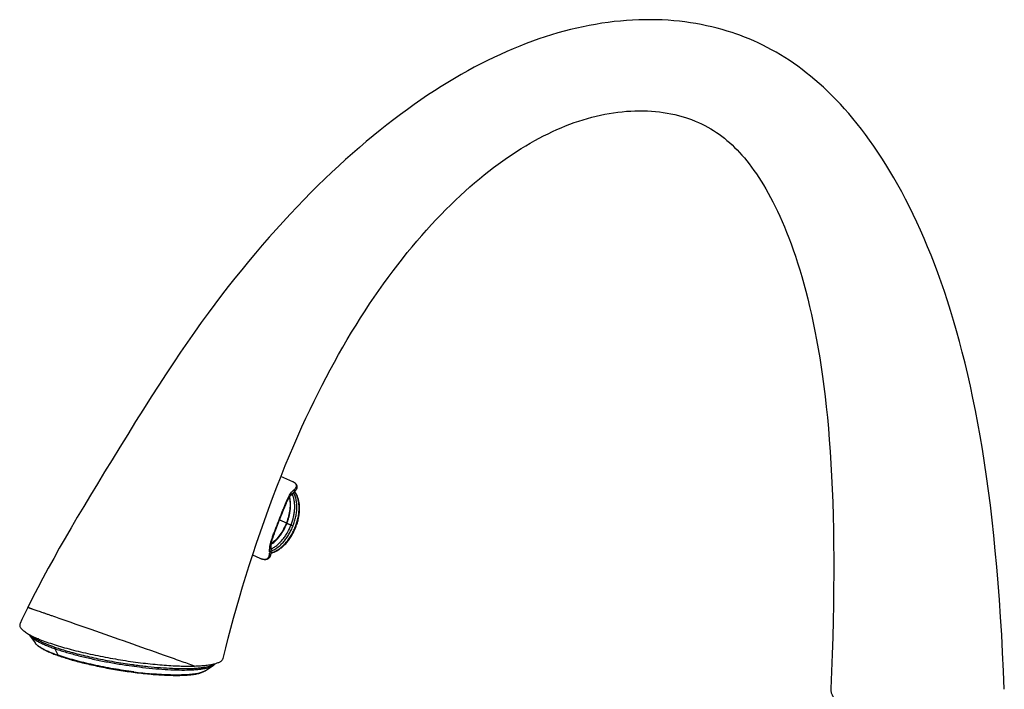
# Model space of a CAD drawing. Header units: millimetres. Extents: x -44 to 730, y -450 to 386.
# Tile 3 of 23: x 473 to 686, y -247 to -102. Entities that reach past the tile are written whole.
import ezdxf

# ---------------------------------------------------------------- set-up
doc = ezdxf.new("R2010")
doc.units = ezdxf.units.MM
doc.header["$LTSCALE"] = 23.1
doc.layers.get('0').update_dxf_attribs({"linetype": 'CONTINUOUS'})

msp = doc.modelspace()

# ---------------------------------------------------------------- linework, layer by layer
at = {"color": 7, "linetype": 'CONTINUOUS'}
for p, q in [((531.71, -201.8), (529.12, -200.64)), ((531.71, -201.8), (531.71, -201.8)), ((531.81, -204.21), (531.81, -204.21)), ((532.2, -203.82), (532.23, -203.78)), ((532.23, -203.78), (532.29, -203.69)), ((532.29, -203.69), (532.35, -203.62)), ((531.19, -204.74), (531.24, -204.67)), ((531.24, -204.68), (531.52, -204.45)), ((531.24, -204.67), (531.24, -204.67)), ((531.24, -204.68), (531.24, -204.67)), ((528.83, -210.03), (529.47, -208.41)), ((529.47, -208.41), (529.68, -207.89)), ((529.68, -207.89), (529.81, -207.54)), ((528.38, -211.19), (528.68, -210.42)), ((528.68, -210.42), (528.83, -210.03)), ((527.75, -212.84), (527.88, -212.48)), ((527.88, -212.48), (528.02, -212.12)), ((528.02, -212.12), (528.16, -211.76)), ((528.16, -211.76), (528.38, -211.19)), ((526.99, -216.17), (526.96, -215.8)), ((526.96, -215.83), (526.96, -215.83)), ((527.02, -216.41), (526.99, -216.17)), ((527.01, -217.13), (527.02, -217.01)), ((527.03, -216.53), (527.02, -216.41)), ((527.02, -217.01), (527.02, -216.92)), ((522.99, -217.6), (524.57, -218.31)), ((474.73, -234.98), (475.95, -236.67)), ((512.71, -242.7), (514.42, -241.54))]:
    msp.add_line(p, q, dxfattribs=at)
at = {"color": 9, "linetype": 'CONTINUOUS'}
for p, q in [((531.85, -204.17), (531.89, -204.05)), ((531.24, -204.68), (531.24, -204.68)), ((528.83, -210.03), (530.3, -210.69)), ((530.41, -210.75), (530.41, -210.75)), ((526.97, -215.83), (526.96, -215.8)), ((526.97, -215.83), (526.97, -215.83)), ((527.02, -216.43), (526.99, -216.54)), ((527.02, -216.43), (527.01, -216.41)), ((527.01, -217.15), (527.01, -217.15)), ((480.96, -239.32), (480.18, -237.88)), ((484.95, -239.3), (485.01, -239.32)), ((485.01, -239.32), (485.04, -239.33)), ((496.91, -241.32), (496.95, -241.32))]:
    msp.add_line(p, q, dxfattribs=at)
at = {"color": 7, "linetype": 'CONTINUOUS'}
for points in [[(627.52, -104.91), (626.68, -104.63), (625.61, -104.29), (624.53, -103.97), (623.43, -103.67), (622.31, -103.39), (621.18, -103.13), (620.03, -102.9), (618.87, -102.69), (617.69, -102.5), (616.5, -102.33), (615.29, -102.18), (614.07, -102.06), (612.84, -101.97), (611.59, -101.9), (610.33, -101.85), (609.06, -101.83), (607.78, -101.84), (606.48, -101.87), (605.17, -101.93), (603.86, -102.01), (602.53, -102.12), (601.19, -102.26), (599.85, -102.43), (598.5, -102.62), (597.16, -102.84), (595.8, -103.08), (594.45, -103.35), (593.1, -103.65), (591.74, -103.97), (590.38, -104.32), (589.02, -104.7), (587.65, -105.1), (586.28, -105.53), (584.91, -105.99), (583.53, -106.48), (582.15, -106.99), (580.76, -107.53), (579.37, -108.11), (577.97, -108.7), (576.57, -109.33), (575.17, -109.99), (573.76, -110.67), (572.34, -111.39), (570.92, -112.13), (569.5, -112.91), (568.07, -113.71), (566.63, -114.55), (565.19, -115.41), (563.74, -116.31), (562.29, -117.23), (560.84, -118.19), (559.38, -119.18), (557.92, -120.19), (556.45, -121.24), (554.98, -122.32), (553.51, -123.43), (552.03, -124.57), (550.55, -125.75), (549.06, -126.95), (547.58, -128.19), (546.09, -129.46), (544.59, -130.76), (543.1, -132.09), (541.61, -133.46), (540.11, -134.85), (538.61, -136.28), (537.11, -137.73), (535.61, -139.23), (534.11, -140.75), (532.6, -142.31), (531.1, -143.9), (529.59, -145.53), (528.08, -147.19), (526.58, -148.88), (525.08, -150.6), (523.59, -152.34), (522.11, -154.11), (520.64, -155.91), (519.17, -157.72), (517.72, -159.57), (516.26, -161.45), (514.81, -163.37), (513.35, -165.33), (511.88, -167.35), (510.4, -169.42), (508.9, -171.56), (507.39, -173.77), (505.85, -176.05), (504.28, -178.42), (502.69, -180.87), (501.05, -183.42), (499.38, -186.06), (497.68, -188.78), (495.97, -191.54), (494.27, -194.3), (492.6, -197.03), (490.98, -199.67), (489.42, -202.24), (487.91, -204.72), (486.46, -207.13), (485.07, -209.48), (483.73, -211.76), (482.43, -214), (481.17, -216.19), (479.96, -218.36), (478.77, -220.51), (477.63, -222.64), (476.51, -224.77), (475.41, -226.9), (474.36, -229.02)], [(685.56, -246.69), (685.39, -242.75), (685.2, -238.76), (684.99, -234.87), (684.76, -231.07), (684.5, -227.36), (684.23, -223.74), (683.93, -220.2), (683.61, -216.75), (683.28, -213.38), (682.92, -210.09), (682.54, -206.87), (682.14, -203.73), (681.71, -200.66), (681.27, -197.66), (680.81, -194.73), (680.33, -191.87), (679.83, -189.08), (679.31, -186.35), (678.78, -183.7), (678.22, -181.11), (677.65, -178.59), (677.07, -176.14), (676.47, -173.75), (675.86, -171.42), (675.23, -169.15), (674.59, -166.94), (673.94, -164.77), (673.27, -162.66), (672.59, -160.6), (671.89, -158.58), (671.18, -156.61), (670.46, -154.68), (669.72, -152.79), (668.97, -150.95), (668.21, -149.14), (667.43, -147.37), (666.64, -145.64), (665.84, -143.95), (665.03, -142.29), (664.21, -140.67), (663.37, -139.1), (662.53, -137.56), (661.68, -136.05), (660.82, -134.59), (659.95, -133.17), (659.08, -131.8), (658.2, -130.46), (657.32, -129.16), (656.43, -127.9), (655.53, -126.67), (654.64, -125.49), (653.73, -124.34), (652.83, -123.24), (651.92, -122.16), (651.01, -121.13), (650.1, -120.12), (649.18, -119.16), (648.27, -118.23), (647.35, -117.33), (646.43, -116.46), (645.51, -115.62), (644.58, -114.82), (643.66, -114.05), (642.73, -113.3), (641.81, -112.59), (640.88, -111.9), (639.95, -111.24), (639.02, -110.61), (638.08, -110.01), (637.14, -109.43), (636.19, -108.87), (635.24, -108.34), (634.28, -107.83), (633.32, -107.34), (632.35, -106.87), (631.37, -106.43), (630.37, -106), (629.37, -105.6), (628.35, -105.21), (627.52, -104.91)], [(516.6, -240), (516.67, -239.71), (517.17, -237.68), (517.7, -235.59), (518.26, -233.47), (518.85, -231.3), (519.47, -229.09), (520.12, -226.84), (520.8, -224.55), (521.51, -222.23), (522.25, -219.88), (523.03, -217.49), (523.83, -215.08), (524.67, -212.64), (525.53, -210.19), (526.42, -207.74), (527.32, -205.31), (528.23, -202.92), (529.14, -200.58), (530.06, -198.3), (530.97, -196.11), (531.87, -193.98), (532.76, -191.92), (533.65, -189.94), (534.53, -188.02), (535.4, -186.16), (536.27, -184.36), (537.13, -182.62), (538, -180.91), (538.87, -179.23), (539.76, -177.56), (540.66, -175.91), (541.57, -174.27), (542.5, -172.64), (543.45, -171.03), (544.4, -169.45), (545.36, -167.88), (546.33, -166.34), (547.31, -164.82), (548.3, -163.32), (549.29, -161.85), (550.3, -160.39), (551.31, -158.97), (552.32, -157.57), (553.35, -156.19), (554.37, -154.85), (555.4, -153.53), (556.44, -152.23), (557.48, -150.96), (558.52, -149.72), (559.56, -148.51), (560.61, -147.33), (561.66, -146.17), (562.7, -145.05), (563.75, -143.95), (564.79, -142.88), (565.84, -141.85), (566.88, -140.84), (567.92, -139.86), (568.95, -138.91), (569.99, -137.99), (571.01, -137.1), (572.04, -136.24), (573.06, -135.4), (574.07, -134.6), (575.08, -133.82), (576.09, -133.07), (577.09, -132.34), (578.09, -131.64), (579.09, -130.97), (580.08, -130.32), (581.07, -129.7), (582.05, -129.1), (583.03, -128.53), (584, -127.98), (584.96, -127.46), (585.92, -126.96), (586.88, -126.49), (587.83, -126.04), (588.77, -125.61), (589.72, -125.2), (590.67, -124.81), (591.61, -124.45), (592.56, -124.1), (593.51, -123.78), (594.45, -123.48), (595.4, -123.2), (596.35, -122.94), (597.3, -122.7), (598.24, -122.49), (599.19, -122.29), (600.13, -122.12), (601.07, -121.97), (602, -121.84), (602.93, -121.74), (603.85, -121.65), (604.77, -121.59), (605.68, -121.55), (606.58, -121.53), (607.47, -121.54), (608.36, -121.56), (609.23, -121.61), (610.1, -121.68), (610.95, -121.77), (611.8, -121.89), (612.63, -122.02), (613.45, -122.17), (614.27, -122.35), (615.06, -122.54), (615.85, -122.76), (616.63, -123), (617.28, -123.22)], [(617.28, -123.22), (617.94, -123.46), (618.68, -123.75), (619.4, -124.06), (620.1, -124.38), (620.77, -124.72), (621.43, -125.07), (622.06, -125.44), (622.68, -125.81), (623.29, -126.21), (623.88, -126.62), (624.45, -127.04), (625.02, -127.49), (625.58, -127.95), (626.13, -128.43), (626.68, -128.93), (627.22, -129.45), (627.75, -129.99), (628.29, -130.56), (628.81, -131.14), (629.34, -131.75), (629.86, -132.38), (630.38, -133.04), (630.9, -133.73), (631.42, -134.44), (631.94, -135.18), (632.45, -135.95), (632.97, -136.75), (633.48, -137.58), (633.99, -138.45), (634.5, -139.34), (635, -140.27), (635.51, -141.23), (636.01, -142.23), (636.51, -143.27), (637, -144.34), (637.5, -145.46), (637.99, -146.61), (638.48, -147.8), (638.96, -149.04), (639.44, -150.32), (639.91, -151.65), (640.38, -153.02), (640.84, -154.44), (641.3, -155.91), (641.75, -157.42), (642.19, -158.98), (642.62, -160.58), (643.04, -162.22), (643.45, -163.91), (643.85, -165.64), (644.23, -167.42), (644.6, -169.24), (644.96, -171.1), (645.3, -173.02), (645.63, -174.97), (645.94, -176.98), (646.24, -179.03), (646.53, -181.15), (646.79, -183.32), (647.05, -185.56), (647.29, -187.87), (647.51, -190.26), (647.71, -192.72), (647.9, -195.27), (648.07, -197.89), (648.21, -200.59), (648.34, -203.37), (648.45, -206.22), (648.54, -209.15), (648.6, -212.16), (648.65, -215.24), (648.67, -218.41), (648.67, -221.65), (648.65, -224.97), (648.6, -228.38), (648.53, -231.86), (648.44, -235.43), (648.32, -239.09), (648.18, -242.83), (648.01, -246.6)], [(532.35, -203.62), (532.39, -203.56), (532.43, -203.49), (532.47, -203.43), (532.51, -203.36), (532.54, -203.29), (532.56, -203.22), (532.59, -203.15), (532.6, -203.08), (532.61, -203.01), (532.62, -202.94), (532.62, -202.87), (532.61, -202.8), (532.6, -202.74), (532.59, -202.67), (532.57, -202.61), (532.55, -202.54), (532.52, -202.48), (532.49, -202.42), (532.45, -202.36), (532.41, -202.3), (532.36, -202.25), (532.31, -202.19), (532.25, -202.14), (532.2, -202.09), (532.13, -202.04), (532.07, -201.99), (532, -201.95), (531.92, -201.9), (531.85, -201.86), (531.77, -201.82), (531.71, -201.8)], [(531.52, -204.45), (531.62, -204.36), (531.72, -204.28), (531.81, -204.21)], [(531.81, -204.21), (531.89, -204.14), (531.97, -204.07), (532.05, -203.99), (532.12, -203.92), (532.18, -203.84), (532.2, -203.82)], [(532.34, -211.59), (532.43, -211.38), (532.51, -211.13), (532.6, -210.89), (532.67, -210.64), (532.74, -210.39), (532.81, -210.15), (532.87, -209.9), (532.92, -209.66), (532.97, -209.41), (533.01, -209.17), (533.05, -208.93), (533.08, -208.69), (533.1, -208.45), (533.12, -208.22), (533.14, -207.99), (533.14, -207.77), (533.15, -207.54), (533.14, -207.33), (533.13, -207.11), (533.12, -206.9), (533.1, -206.7), (533.08, -206.5), (533.05, -206.3), (533.01, -206.11), (532.97, -205.93), (532.93, -205.75), (532.89, -205.57), (532.83, -205.4), (532.78, -205.24), (532.72, -205.08), (532.66, -204.92), (532.59, -204.78), (532.52, -204.63), (532.45, -204.5), (532.38, -204.37), (532.3, -204.24), (532.22, -204.12), (532.13, -204), (532.09, -203.95)], [(529.81, -207.54), (529.95, -207.21), (530.02, -207.05), (530.08, -206.89), (530.15, -206.74), (530.21, -206.59), (530.28, -206.44), (530.34, -206.29), (530.4, -206.15), (530.47, -206.01), (530.53, -205.88), (530.59, -205.75), (530.65, -205.63), (530.72, -205.51), (530.78, -205.4), (530.84, -205.29), (530.9, -205.18), (530.96, -205.08), (531.02, -204.99), (531.08, -204.9), (531.13, -204.82), (531.19, -204.74)], [(530.41, -210.75), (530.49, -210.53), (530.58, -210.28), (530.66, -210.04), (530.74, -209.79), (530.81, -209.55), (530.87, -209.3), (530.93, -209.05), (530.99, -208.81), (531.03, -208.57), (531.07, -208.32), (531.11, -208.09), (531.14, -207.85), (531.16, -207.62), (531.17, -207.39), (531.19, -207.16), (531.19, -206.94), (531.19, -206.72), (531.18, -206.51), (531.17, -206.3), (531.16, -206.09), (531.13, -205.89), (531.11, -205.7), (531.08, -205.51), (531.04, -205.32), (531, -205.14), (530.98, -205.05)], [(527.01, -215.35), (527.09, -215.29), (527.24, -215.18), (527.39, -215.06), (527.55, -214.94), (527.7, -214.81), (527.85, -214.67), (528, -214.52), (528.14, -214.37), (528.29, -214.22), (528.44, -214.05), (528.58, -213.88), (528.73, -213.71), (528.87, -213.52), (529.01, -213.34), (529.14, -213.14), (529.28, -212.94), (529.41, -212.74), (529.54, -212.53), (529.66, -212.32), (529.78, -212.1), (529.9, -211.88), (530.01, -211.65), (530.12, -211.42), (530.23, -211.19), (530.33, -210.96), (530.41, -210.75)], [(526.97, -215.7), (526.98, -215.6), (526.99, -215.49), (527, -215.37), (527.02, -215.25), (527.05, -215.13), (527.07, -215), (527.1, -214.87), (527.14, -214.73), (527.17, -214.59), (527.21, -214.45), (527.25, -214.3), (527.3, -214.15), (527.35, -214), (527.4, -213.84), (527.45, -213.68), (527.51, -213.52), (527.57, -213.35), (527.63, -213.18), (527.69, -213.01), (527.75, -212.84)], [(527, -217.2), (527.05, -217.19), (527.19, -217.15), (527.34, -217.1), (527.49, -217.05), (527.64, -217), (527.79, -216.93), (527.94, -216.86), (528.1, -216.79), (528.25, -216.7), (528.41, -216.62), (528.57, -216.52), (528.72, -216.42), (528.88, -216.31), (529.04, -216.19), (529.2, -216.07), (529.35, -215.94), (529.51, -215.8), (529.67, -215.66), (529.83, -215.51), (529.98, -215.35), (530.14, -215.19), (530.29, -215.02), (530.44, -214.84), (530.59, -214.66), (530.74, -214.47), (530.88, -214.27), (531.03, -214.07), (531.17, -213.87), (531.3, -213.66), (531.44, -213.44), (531.57, -213.22), (531.69, -212.99), (531.81, -212.76), (531.93, -212.53), (532.04, -212.29), (532.15, -212.05), (532.26, -211.81), (532.34, -211.59)], [(524.57, -218.31), (524.67, -218.36), (524.76, -218.39), (524.85, -218.43), (524.94, -218.46), (525.03, -218.49), (525.12, -218.51), (525.2, -218.53), (525.29, -218.55), (525.37, -218.56), (525.46, -218.58), (525.54, -218.58), (525.62, -218.59), (525.71, -218.59), (525.79, -218.58), (525.86, -218.58), (525.94, -218.56), (526.02, -218.55), (526.09, -218.53), (526.16, -218.5), (526.23, -218.47), (526.29, -218.44), (526.36, -218.41), (526.42, -218.36), (526.48, -218.32), (526.54, -218.27), (526.6, -218.21), (526.65, -218.15), (526.7, -218.09), (526.75, -218.02), (526.79, -217.95), (526.83, -217.88), (526.86, -217.8), (526.89, -217.72), (526.92, -217.64), (526.94, -217.56), (526.96, -217.47), (526.98, -217.39), (526.99, -217.3), (527, -217.2), (527.01, -217.13)], [(526.96, -215.83), (526.96, -215.78), (526.97, -215.73), (526.97, -215.7)], [(527.02, -216.92), (527.03, -216.79), (527.03, -216.67), (527.03, -216.53)], [(474.36, -229.02), (473.95, -229.86), (473.53, -230.73), (473.11, -231.6), (472.69, -232.47)], [(474.59, -234.78), (474.65, -234.88), (474.73, -234.99)], [(475.95, -236.67), (476.03, -236.78), (476.13, -236.89), (476.24, -237), (476.35, -237.1), (476.48, -237.21), (476.61, -237.32), (476.75, -237.42), (476.9, -237.53), (477.06, -237.63), (477.23, -237.74), (477.41, -237.84), (477.59, -237.95), (477.78, -238.05), (477.98, -238.15), (478.18, -238.25), (478.39, -238.35), (478.6, -238.46), (478.83, -238.56), (479.05, -238.66), (479.29, -238.76), (479.53, -238.86), (479.78, -238.96), (480.03, -239.05), (480.3, -239.15), (480.56, -239.25), (480.84, -239.35), (481.1, -239.44)], [(481.1, -239.44), (481.37, -239.54), (481.67, -239.64), (481.98, -239.74), (482.3, -239.84), (482.62, -239.94), (482.95, -240.05), (483.29, -240.15), (483.63, -240.25), (483.98, -240.35), (484.33, -240.44), (484.69, -240.54), (485.05, -240.64), (485.42, -240.74), (485.79, -240.83), (486.17, -240.93), (486.56, -241.02), (486.94, -241.12), (487.34, -241.21), (487.73, -241.3), (488.13, -241.39), (488.54, -241.48), (488.95, -241.57), (489.36, -241.66), (489.78, -241.75), (490.19, -241.83), (490.62, -241.91), (491.04, -242), (491.47, -242.08), (491.9, -242.16), (492.33, -242.24), (492.76, -242.31), (493.2, -242.39), (493.64, -242.46), (494.08, -242.53), (494.52, -242.6), (494.96, -242.67), (495.4, -242.74), (495.84, -242.8), (496.28, -242.87), (496.72, -242.93), (497.16, -242.98), (497.6, -243.04), (498.04, -243.09), (498.48, -243.15), (498.92, -243.2), (499.35, -243.24), (499.79, -243.29), (500.22, -243.33), (500.65, -243.37), (501.07, -243.41), (501.49, -243.45), (501.91, -243.48), (502.32, -243.51), (502.73, -243.54), (503.14, -243.56), (503.54, -243.59), (503.93, -243.61), (504.33, -243.63), (504.71, -243.64), (505.09, -243.65), (505.46, -243.66), (505.83, -243.67), (506.19, -243.67), (506.54, -243.67), (506.89, -243.67), (507.23, -243.67), (507.56, -243.66), (507.89, -243.65), (508.2, -243.63), (508.51, -243.62), (508.81, -243.6), (509.1, -243.58), (509.39, -243.55), (509.66, -243.53), (509.93, -243.49), (510.19, -243.46), (510.44, -243.42), (510.68, -243.38), (510.91, -243.34), (511.14, -243.29), (511.35, -243.24), (511.56, -243.19), (511.75, -243.13), (511.94, -243.07), (512.11, -243.01), (512.27, -242.94), (512.42, -242.87), (512.56, -242.79), (512.69, -242.71), (512.71, -242.7)], [(514.42, -241.54), (514.48, -241.5), (514.57, -241.44), (514.65, -241.37), (514.72, -241.3), (514.79, -241.22), (514.85, -241.14), (514.85, -241.14)]]:
    msp.add_lwpolyline(points, dxfattribs=at)
at = {"color": 9, "linetype": 'CONTINUOUS'}
for centre, radius, start, end in [((536.51, -210.17), 7.6, 127.9102, 128.2716), ((531.66, -204.01), 0.252, 308.3895, 319.5215), ((530.72, -202.33), 2.07, 314.7455, 315.463), ((526.78, -216.43), 0.232, 359.0708, 5.3101), ((524.57, -216.74), 2.46, 355.7511, 357.4795), ((524.2, -216.72), 2.83, 359.3405, 0.0183), ((524.37, -216.73), 2.66, 357.4705, 359.3583), ((477.31, -235.66), 1.69, 215.9399, 217.0021), ((512.14, -131.98), 110.71, 261.7613, 262.9193), ((512.4, -130.43), 111.96, 262.0667, 262.1971), ((512.32, -131.02), 111.37, 262.1971, 262.3254), ((509.07, -164.56), 77.66, 265.5739, 267.4694), ((509.24, -151.65), 92.04, 262.5347, 264.9826)]:
    msp.add_arc(centre, radius, start, end, dxfattribs=at)
for points, knots in [([(531.9, -203.56), (531.98, -203.5), (532.12, -203.37), (532.27, -203.19), (532.36, -203.05), (532.43, -202.9), (532.47, -202.74), (532.47, -202.59), (532.45, -202.47), (532.4, -202.35), (532.32, -202.23), (532.22, -202.12), (532.08, -202), (531.91, -201.89), (531.78, -201.83), (531.71, -201.8)], [0, 0, 0, 0, 0.127049, 0.244559, 0.299862, 0.353024, 0.454419, 0.504516, 0.555816, 0.610091, 0.669476, 0.73629, 0.812513, 0.900013, 1, 1, 1, 1]), ([(528.81, -209.82), (529.03, -209.25), (529.36, -208.41), (529.78, -207.32), (530.08, -206.57), (530.37, -205.88), (530.66, -205.26), (530.94, -204.72), (531.14, -204.4), (531.25, -204.26)], [0, 0, 0, 0, 0.30027, 0.442863, 0.577235, 0.701359, 0.813687, 0.913254, 1, 1, 1, 1]), ([(531.24, -204.67), (531.35, -204.55), (531.55, -204.32), (531.78, -204.13), (531.89, -204.05)], [0, 0, 0, 0, 0.550471, 1, 1, 1, 1]), ([(531.24, -204.68), (531.35, -204.59), (531.53, -204.43), (531.72, -204.27), (531.81, -204.2)], [0, 0, 0, 0, 0.539738, 1, 1, 1, 1]), ([(531.25, -204.26), (531.27, -204.3), (531.3, -204.36), (531.32, -204.48), (531.3, -204.59), (531.27, -204.65), (531.24, -204.67)], [0, 0, 0, 0, 0.266152, 0.520894, 0.764096, 1, 1, 1, 1]), ([(531.25, -204.26), (531.35, -204.13), (531.55, -203.88), (531.79, -203.66), (531.9, -203.56)], [0, 0, 0, 0, 0.532328, 1, 1, 1, 1]), ([(531.31, -211.14), (531.53, -210.57), (531.8, -209.7), (532.01, -208.52), (532.1, -207.64), (532.11, -206.78), (532.02, -205.94), (531.85, -205.15), (531.66, -204.66), (531.54, -204.43)], [0, 0, 0, 0, 0.264525, 0.394859, 0.523015, 0.648312, 0.77003, 0.887454, 1, 1, 1, 1]), ([(531.74, -211.31), (531.87, -210.99), (532.09, -210.34), (532.35, -209.34), (532.51, -208.36), (532.57, -207.4), (532.54, -206.49), (532.38, -205.39), (532.11, -204.62), (531.86, -204.17)], [0, 0, 0, 0, 0.14166, 0.281205, 0.417048, 0.547753, 0.67212, 0.789269, 1, 1, 1, 1]), ([(531.85, -204.17), (531.91, -204.12), (532.04, -204.01), (532.15, -203.89), (532.2, -203.82)], [0, 0, 0, 0, 0.517616, 1, 1, 1, 1]), ([(531.9, -203.56), (531.93, -203.6), (531.97, -203.68), (531.99, -203.79), (531.98, -203.88), (531.95, -203.97), (531.92, -204.02), (531.89, -204.05)], [0, 0, 0, 0, 0.258733, 0.512733, 0.637452, 0.760242, 1, 1, 1, 1]), ([(531.89, -204.05), (531.92, -204.03), (532.02, -203.96), (532.12, -203.87), (532.18, -203.81)], [0, 0, 0, 0, 0.25859, 1, 1, 1, 1]), ([(532.23, -211.53), (532.36, -211.2), (532.59, -210.54), (532.84, -209.52), (533, -208.5), (533.06, -207.49), (533.01, -206.51), (532.84, -205.57), (532.54, -204.72), (532.24, -204.2), (532.07, -203.97)], [0, 0, 0, 0, 0.13468, 0.268211, 0.399834, 0.528734, 0.654032, 0.774814, 0.89027, 1, 1, 1, 1]), ([(532.2, -203.79), (532.21, -203.77), (532.27, -203.72), (532.31, -203.67), (532.35, -203.62)], [0, 0, 0, 0, 0.256618, 1, 1, 1, 1]), ([(530.92, -205.14), (531.01, -205.56), (531.09, -206.2), (531.09, -207.09), (531.02, -208.04), (530.79, -209.26), (530.48, -210.21), (530.3, -210.69)], [0, 0, 0, 0, 0.224269, 0.344567, 0.469519, 0.730298, 1, 1, 1, 1]), ([(526.69, -215.99), (526.71, -215.79), (526.78, -215.38), (526.96, -214.73), (527.19, -214.02), (527.46, -213.26), (527.78, -212.44), (528.23, -211.29), (528.58, -210.41), (528.81, -209.82)], [0, 0, 0, 0, 0.090441, 0.192863, 0.307126, 0.432173, 0.566312, 0.707339, 1, 1, 1, 1]), ([(530.3, -210.69), (530.12, -211.15), (529.7, -212.06), (528.93, -213.3), (528.04, -214.37), (527.37, -214.97), (527.03, -215.23)], [0, 0, 0, 0, 0.265629, 0.525149, 0.771776, 1, 1, 1, 1]), ([(528.81, -209.82), (528.82, -209.82), (528.84, -209.83), (528.86, -209.84), (528.88, -209.85), (528.89, -209.86), (528.89, -209.86), (528.9, -209.86), (528.9, -209.86), (528.9, -209.87)], [0, 0, 0, 0, 0.421935, 0.592505, 0.734277, 0.846158, 0.927416, 0.977904, 1, 1, 1, 1]), ([(530.41, -210.75), (530.41, -210.75), (530.41, -210.74), (530.4, -210.74), (530.39, -210.73), (530.38, -210.73), (530.37, -210.72), (530.34, -210.71), (530.32, -210.7), (530.3, -210.69)], [0, 0, 0, 0, 0.022098, 0.072588, 0.153849, 0.265731, 0.407501, 0.578073, 1, 1, 1, 1]), ([(530.41, -210.75), (530.41, -210.75), (530.41, -210.75), (530.42, -210.76), (530.42, -210.76), (530.43, -210.77), (530.45, -210.78), (530.49, -210.79), (530.52, -210.81), (530.57, -210.83), (530.63, -210.86), (530.69, -210.89), (530.75, -210.91), (530.85, -210.95), (530.98, -211.01), (531.14, -211.07), (531.25, -211.11), (531.31, -211.14)], [0, 0, 0, 0, 0.002923, 0.007972, 0.015354, 0.025111, 0.051719, 0.087579, 0.132299, 0.185368, 0.246164, 0.313973, 0.387994, 0.467353, 0.638274, 0.818665, 1, 1, 1, 1]), ([(527.01, -216.31), (527.25, -216.2), (527.71, -215.93), (528.37, -215.44), (528.99, -214.86), (529.56, -214.21), (530.08, -213.5), (530.7, -212.5), (531.09, -211.69), (531.31, -211.14)], [0, 0, 0, 0, 0.115036, 0.234452, 0.357447, 0.483216, 0.611016, 0.740173, 1, 1, 1, 1]), ([(527.01, -217.15), (527.3, -217.07), (527.87, -216.85), (528.53, -216.46), (529.03, -216.08), (529.53, -215.66), (530.12, -215.06), (530.76, -214.27), (531.33, -213.41), (531.83, -212.49), (532.11, -211.86), (532.23, -211.53)], [0, 0, 0, 0, 0.111817, 0.229262, 0.289869, 0.351537, 0.477483, 0.60616, 0.736663, 0.868187, 1, 1, 1, 1]), ([(527.03, -216.77), (527.27, -216.68), (527.75, -216.44), (528.43, -215.97), (529.1, -215.4), (529.73, -214.73), (530.32, -213.98), (530.86, -213.14), (531.34, -212.25), (531.62, -211.63), (531.74, -211.31)], [0, 0, 0, 0, 0.104195, 0.215753, 0.334399, 0.459437, 0.589854, 0.72439, 0.861616, 1, 1, 1, 1]), ([(531.31, -211.14), (531.39, -211.17), (531.53, -211.22), (531.68, -211.28), (531.74, -211.31)], [0, 0, 0, 0, 0.544805, 1, 1, 1, 1]), ([(524.57, -218.31), (524.68, -218.36), (524.87, -218.44), (525.17, -218.53), (525.43, -218.57), (525.67, -218.58), (525.87, -218.54), (526.05, -218.48), (526.2, -218.39), (526.33, -218.28), (526.43, -218.14), (526.52, -218), (526.58, -217.83), (526.64, -217.6), (526.68, -217.28), (526.68, -217.03), (526.67, -216.89)], [0, 0, 0, 0, 0.101196, 0.191925, 0.272062, 0.342255, 0.404191, 0.459979, 0.511972, 0.562144, 0.611959, 0.662432, 0.714212, 0.767674, 0.88009, 1, 1, 1, 1]), ([(526.67, -216.89), (526.66, -216.75), (526.66, -216.45), (526.68, -216.15), (526.69, -215.99)], [0, 0, 0, 0, 0.477083, 1, 1, 1, 1]), ([(526.67, -216.89), (526.72, -216.88), (526.8, -216.85), (526.9, -216.77), (526.97, -216.66), (526.99, -216.58), (526.99, -216.54)], [0, 0, 0, 0, 0.263573, 0.519128, 0.763917, 1, 1, 1, 1]), ([(526.69, -215.99), (526.74, -215.98), (526.82, -215.94), (526.9, -215.87), (526.93, -215.83), (526.94, -215.8)], [0, 0, 0, 0, 0.518766, 0.764305, 1, 1, 1, 1]), ([(526.94, -215.8), (526.94, -215.8), (526.96, -215.76), (526.97, -215.72), (526.97, -215.7)], [0, 0, 0, 0, 0.253473, 1, 1, 1, 1]), ([(526.99, -216.54), (526.98, -216.43), (526.96, -216.19), (526.96, -215.96), (526.96, -215.83)], [0, 0, 0, 0, 0.469473, 1, 1, 1, 1]), ([(527.01, -216.41), (527.01, -216.32), (526.99, -216.12), (526.97, -215.93), (526.97, -215.83)], [0, 0, 0, 0, 0.477002, 1, 1, 1, 1]), ([(527.01, -216.92), (527.01, -216.89), (527.01, -216.76), (527, -216.64), (526.99, -216.54)], [0, 0, 0, 0, 0.24483, 1, 1, 1, 1]), ([(527.01, -217.13), (527.01, -217.12), (527.01, -217.04), (527.01, -216.97), (527.01, -216.92)], [0, 0, 0, 0, 0.24652, 1, 1, 1, 1]), ([(527.03, -216.72), (527.03, -216.7), (527.03, -216.6), (527.02, -216.51), (527.02, -216.43)], [0, 0, 0, 0, 0.245845, 1, 1, 1, 1]), ([(481.17, -231.36), (480.66, -231.18), (479.92, -230.92), (478.97, -230.59), (478.31, -230.36), (477.7, -230.15), (477.14, -229.96), (476.63, -229.78), (476.17, -229.62), (475.75, -229.48), (475.44, -229.37), (475.22, -229.3), (475.07, -229.25), (474.94, -229.2), (474.82, -229.16), (474.72, -229.13), (474.63, -229.1), (474.55, -229.07), (474.49, -229.06), (474.45, -229.04), (474.43, -229.04), (474.41, -229.03), (474.39, -229.03), (474.38, -229.02), (474.37, -229.02), (474.37, -229.02), (474.37, -229.02), (474.36, -229.02), (474.36, -229.02), (474.36, -229.02)], [0, 0, 0, 0, 0.223672, 0.326407, 0.422701, 0.512289, 0.59493, 0.6704, 0.738492, 0.799025, 0.851831, 0.875292, 0.89677, 0.91625, 0.933717, 0.949163, 0.962577, 0.973948, 0.983268, 0.987157, 0.990533, 0.993393, 0.995739, 0.997569, 0.998885, 0.999351, 0.999688, 0.999901, 1, 1, 1, 1]), ([(510.41, -241.65), (509.4, -241.3), (507.24, -240.53), (502.47, -238.84), (496.04, -236.57), (488.45, -233.9), (483.48, -232.16), (481.17, -231.36)], [0, 0, 0, 0, 0.102888, 0.221969, 0.489956, 0.763164, 1, 1, 1, 1]), ([(474.73, -234.99), (474.77, -235.04), (474.86, -235.15), (475.02, -235.32), (475.21, -235.48), (475.51, -235.72), (475.97, -236.02), (476.6, -236.39), (477.35, -236.75), (478.2, -237.13), (479.16, -237.51), (479.83, -237.75), (480.18, -237.88)], [0, 0, 0, 0, 0.032974, 0.069553, 0.109941, 0.154279, 0.255136, 0.372463, 0.506156, 0.655798, 0.820724, 1, 1, 1, 1]), ([(474.96, -234.98), (475.08, -235.08), (475.34, -235.29), (475.78, -235.6), (476.31, -235.91), (476.92, -236.23), (477.62, -236.55), (478.69, -237.01), (479.55, -237.33), (480.14, -237.54)], [0, 0, 0, 0, 0.079513, 0.172079, 0.277954, 0.397121, 0.529365, 0.674307, 1, 1, 1, 1]), ([(475.95, -236.68), (475.99, -236.73), (476.08, -236.83), (476.23, -236.98), (476.4, -237.14), (476.69, -237.35), (477.1, -237.63), (477.69, -237.96), (478.37, -238.3), (479.15, -238.64), (480.02, -238.98), (480.64, -239.21), (480.96, -239.32)], [0, 0, 0, 0, 0.033382, 0.070334, 0.111053, 0.155676, 0.256902, 0.374362, 0.507932, 0.6572, 0.821496, 1, 1, 1, 1]), ([(480.14, -237.54), (480.13, -237.6), (480.12, -237.71), (480.15, -237.83), (480.18, -237.88)], [0, 0, 0, 0, 0.532216, 1, 1, 1, 1]), ([(480.14, -237.54), (480.29, -237.59), (480.93, -237.81), (481.57, -238.01), (482.06, -238.16)], [0, 0, 0, 0, 0.240269, 1, 1, 1, 1]), ([(480.18, -237.88), (480.54, -238), (481.29, -238.25), (482.88, -238.74), (484.11, -239.08), (484.95, -239.3)], [0, 0, 0, 0, 0.230618, 0.475151, 1, 1, 1, 1]), ([(482.06, -238.16), (482.61, -238.33), (483.73, -238.65), (485.46, -239.11), (487.27, -239.55), (489.79, -240.11), (493.01, -240.73), (495.61, -241.14), (496.91, -241.32)], [0, 0, 0, 0, 0.111988, 0.230266, 0.353556, 0.480549, 0.740442, 1, 1, 1, 1]), ([(497.28, -242.91), (495.82, -242.72), (493.62, -242.39), (490.72, -241.85), (488.57, -241.41), (486.49, -240.93), (484.52, -240.42), (482.68, -239.89), (481.51, -239.51), (480.96, -239.32)], [0, 0, 0, 0, 0.264131, 0.397471, 0.529193, 0.657318, 0.779809, 0.89467, 1, 1, 1, 1]), ([(481.1, -239.44), (481.07, -239.43), (481.01, -239.4), (480.97, -239.35), (480.96, -239.32)], [0, 0, 0, 0, 0.4799, 1, 1, 1, 1]), ([(485.04, -239.33), (485.93, -239.56), (487.76, -240), (490.55, -240.59), (493.4, -241.11), (495.32, -241.41), (496.27, -241.55)], [0, 0, 0, 0, 0.240857, 0.491457, 0.746255, 1, 1, 1, 1]), ([(497.45, -241.39), (498.41, -241.52), (500.28, -241.75), (502.16, -241.92), (503.07, -242)], [0, 0, 0, 0, 0.512853, 1, 1, 1, 1]), ([(498.49, -241.85), (499.44, -241.97), (501.3, -242.17), (503.98, -242.39), (506.46, -242.51), (508.37, -242.52), (509.76, -242.48), (510.69, -242.42), (511.54, -242.34), (512.3, -242.23), (512.97, -242.1), (513.47, -241.97), (513.81, -241.85), (514.04, -241.75), (514.24, -241.66), (514.36, -241.58), (514.42, -241.55)], [0, 0, 0, 0, 0.178894, 0.347245, 0.502172, 0.641132, 0.703923, 0.761913, 0.814887, 0.86265, 0.905061, 0.942037, 0.958494, 0.973615, 0.987433, 1, 1, 1, 1]), ([(512.71, -242.7), (512.62, -242.76), (512.41, -242.88), (512.05, -243.02), (511.63, -243.15), (511.14, -243.26), (510.6, -243.36), (509.99, -243.44), (509.32, -243.51), (508.6, -243.56), (507.83, -243.59), (506.7, -243.61), (505.18, -243.59), (503.23, -243.5), (501.88, -243.4), (501.19, -243.34)], [0, 0, 0, 0, 0.028185, 0.061092, 0.098919, 0.14173, 0.189493, 0.242126, 0.299513, 0.361502, 0.42793, 0.498612, 0.651921, 0.819699, 1, 1, 1, 1]), ([(505.64, -242.15), (506.25, -242.18), (507.44, -242.21), (508.62, -242.21), (509.18, -242.19)], [0, 0, 0, 0, 0.522919, 1, 1, 1, 1]), ([(509.18, -242.19), (509.52, -242.19), (510.16, -242.16), (511.07, -242.1), (511.91, -242.01), (512.65, -241.9), (513.31, -241.76), (513.79, -241.62), (514.12, -241.49), (514.34, -241.4), (514.52, -241.3), (514.64, -241.22), (514.69, -241.18)], [0, 0, 0, 0, 0.176653, 0.339408, 0.487652, 0.620868, 0.738677, 0.840904, 0.886225, 0.927757, 0.965619, 1, 1, 1, 1])]:
    msp.add_open_spline(points, degree=3, knots=knots, dxfattribs=at)
at = {"color": 7, "linetype": 'CONTINUOUS'}
for points, knots in [([(472.69, -232.47), (472.66, -232.53), (472.61, -232.67), (472.61, -232.89), (472.67, -233.11), (472.8, -233.35), (472.98, -233.59), (473.22, -233.83), (473.53, -234.09), (473.89, -234.35), (474.32, -234.62), (474.8, -234.89), (475.34, -235.17), (475.94, -235.46), (476.59, -235.74), (477.56, -236.14), (478.32, -236.42), (478.85, -236.6)], [0, 0, 0, 0, 0.026753, 0.05358, 0.082601, 0.115544, 0.153609, 0.197571, 0.247901, 0.304879, 0.368639, 0.439225, 0.516596, 0.600655, 0.691247, 0.788172, 1, 1, 1, 1]), ([(478.85, -236.6), (479.4, -236.79), (480.55, -237.17), (482.35, -237.7), (484.28, -238.22), (486.3, -238.72), (488.41, -239.19), (491.29, -239.78), (494.21, -240.3), (497.12, -240.73), (499.27, -241.01), (501.35, -241.24), (503.37, -241.42), (505.29, -241.56), (507.1, -241.64), (508.8, -241.68), (509.89, -241.67), (510.41, -241.65)], [0, 0, 0, 0, 0.054494, 0.113272, 0.175663, 0.240949, 0.308389, 0.37724, 0.51628, 0.585104, 0.652614, 0.718223, 0.781386, 0.841596, 0.898384, 0.951318, 1, 1, 1, 1]), ([(510.41, -241.65), (510.85, -241.64), (511.68, -241.6), (512.86, -241.5), (513.74, -241.38), (514.38, -241.26), (514.8, -241.16), (515.17, -241.05), (515.51, -240.93), (515.8, -240.8), (516.05, -240.66), (516.26, -240.51), (516.42, -240.36), (516.54, -240.19), (516.58, -240.06), (516.6, -240)], [0, 0, 0, 0, 0.198142, 0.375936, 0.532409, 0.602436, 0.666911, 0.725825, 0.779212, 0.827182, 0.869941, 0.907851, 0.941497, 0.971781, 1, 1, 1, 1]), ([(648.01, -246.6), (648.01, -246.71), (648.01, -246.93), (648.07, -247.27), (648.18, -247.6), (648.33, -247.92), (648.53, -248.25), (648.86, -248.69), (649.41, -249.22), (650.21, -249.81), (651.18, -250.38), (652.31, -250.9), (653.12, -251.21), (653.54, -251.36)], [0, 0, 0, 0, 0.042598, 0.085718, 0.130103, 0.176419, 0.225234, 0.27701, 0.390697, 0.519447, 0.664009, 0.824376, 1, 1, 1, 1])]:
    msp.add_open_spline(points, degree=3, knots=knots, dxfattribs=at)

doc.saveas('drawing.dxf')
